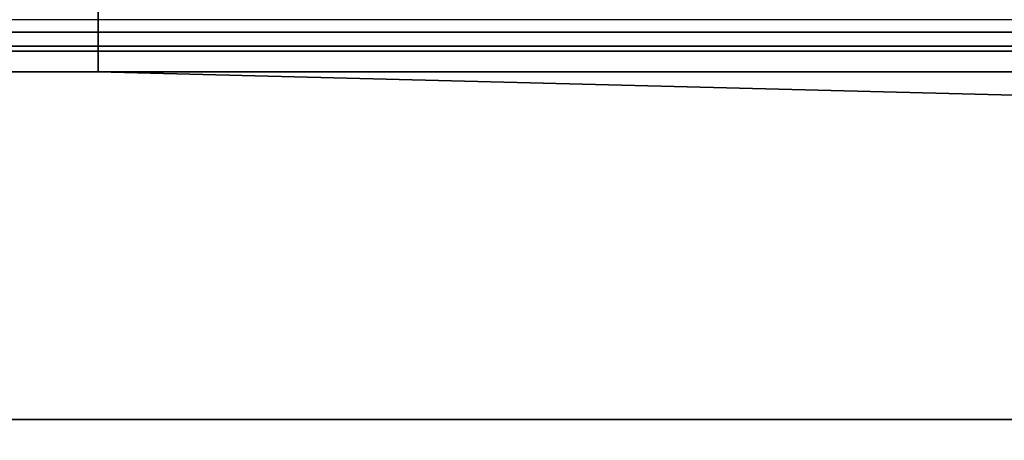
# Model space of a CAD drawing. Header units: millimetres. Extents: x -527 to 5177, y -116 to 161.
# Tile 46 of 256: x -325 to -278, y -48 to -28. Entities that reach past the tile are written whole.
import ezdxf

# ---------------------------------------------------------------- set-up
doc = ezdxf.new("R2010")
doc.units = ezdxf.units.MM
doc.layers.add('151', color=7, linetype='Continuous', true_color=0xffffff)

# ---------------------------------------------------------------- blocks, each defined once
blk = doc.blocks.new('UG_SURFACE_015')
at = {"layer": '151', "color": 35, "linetype": 'Continuous', "lineweight": 35}
for points in [[(-317, -22.8), (-317, -14.3), (317, -14.3), (321, -30.3)], [(-321, -30.3), (-321, -22.389, 1197.175), (-321, -22.8, 969.8)], [(-321, -22.8, 1199.2), (-321, -22.389, 1197.175), (-321, -30.3)], [(317, -22.8, 2017), (-321, -22.8, 2017), (-321, -30.3, 2017), (321, -30.3, 2017)], [(-321, -22.8, 969.8), (-321, -22.8), (-321, -30.3)], [(-321, -30.3), (-321, -30.3, 2017), (-321, -22.8, 2017), (-321, -22.8, 1199.2)], [(-321, -30.3), (-321, -22.8), (-317, -22.8), (334, -46.9)], [(334, -46.9), (-317, -22.8), (321, -30.3)], [(334, -48.9, 2030), (334, -30.3, 2030), (-334, -30.3, 2030), (-334, -48.9, 2030)], [(-334, -30.3, 2030), (334, -30.3, 2030), (321, -30.3, 2017), (-321, -30.3, 2017)], [(-321, -30.3, 2017), (-321, -30.3), (-334, -30.3), (-334, -30.3, 2030)], [(334, -46.9), (-334, -46.9), (-334, -30.3), (-321, -30.3)], [(-334, -46.9), (334, -46.9), (334, -48.9, 2), (-334, -48.9, 2)]]:
    blk.add_3dface(points, dxfattribs=at)
blk = doc.blocks.new('UG_SURFACE_037')
at = {"layer": '151', "color": 252, "linetype": 'Continuous', "lineweight": 35}
for points in [[(379.766, -27.399, 2075.016), (-379.766, -27.399, 2075.016), (-379.098, -28.398, 2074.348), (379.098, -28.398, 2074.348)], [(325.902, -28.398, 2021.152), (-325.902, -28.398, 2021.152), (-325.234, -27.399, 2020.484), (325.234, -27.399, 2020.484)], [(379.098, -28.398, 2074.348), (-379.098, -28.398, 2074.348), (-378.099, -29.066, 2073.349), (378.099, -29.066, 2073.349)], [(326.901, -29.066, 2022.151), (-326.901, -29.066, 2022.151), (-325.902, -28.398, 2021.152), (325.902, -28.398, 2021.152)], [(378.099, -29.066, 2073.349), (-378.099, -29.066, 2073.349), (-376.92, -29.3, 2072.17), (376.92, -29.3, 2072.17)], [(328.08, -29.3, 2023.33), (-328.08, -29.3, 2023.33), (-326.901, -29.066, 2022.151), (326.901, -29.066, 2022.151)], [(-376.92, -29.3, 2072.17), (-328.08, -29.3, 2023.33), (328.08, -29.3, 2023.33), (376.92, -29.3, 2072.17)]]:
    blk.add_3dface(points, dxfattribs=at)

msp = doc.modelspace()

# ---------------------------------------------------------------- linework, layer by layer
at = {"layer": '151', "color": 251, "linetype": 'Continuous', "lineweight": -3, "true_color": 0x636466}
for p, q in [((-321, -22.8, 2017), (-321, -30.3, 2017)), ((-321, -22.8), (-321, -30.3)), ((376.92, -27.8, 2072.17), (-376.92, -27.8, 2072.17)), ((328.08, -27.8, 2023.33), (-328.08, -27.8, 2023.33)), ((376.92, -29.3, 2072.17), (-376.92, -29.3, 2072.17)), ((328.08, -29.3, 2023.33), (-328.08, -29.3, 2023.33)), ((-334, -30.3, 2030), (334, -30.3, 2030)), ((-321, -30.3), (-334, -30.3)), ((-321, -30.3, 2017), (321, -30.3, 2017)), ((-321, -30.3), (-321, -30.3, 2017)), ((-334, -46.9), (334, -46.9))]:
    msp.add_line(p, q, dxfattribs=at)

# ---------------------------------------------------------------- block references
for name in ['UG_SURFACE_037', 'UG_SURFACE_015']:
    msp.add_blockref(name, (0, 0), dxfattribs=at)

doc.saveas('drawing.dxf')
